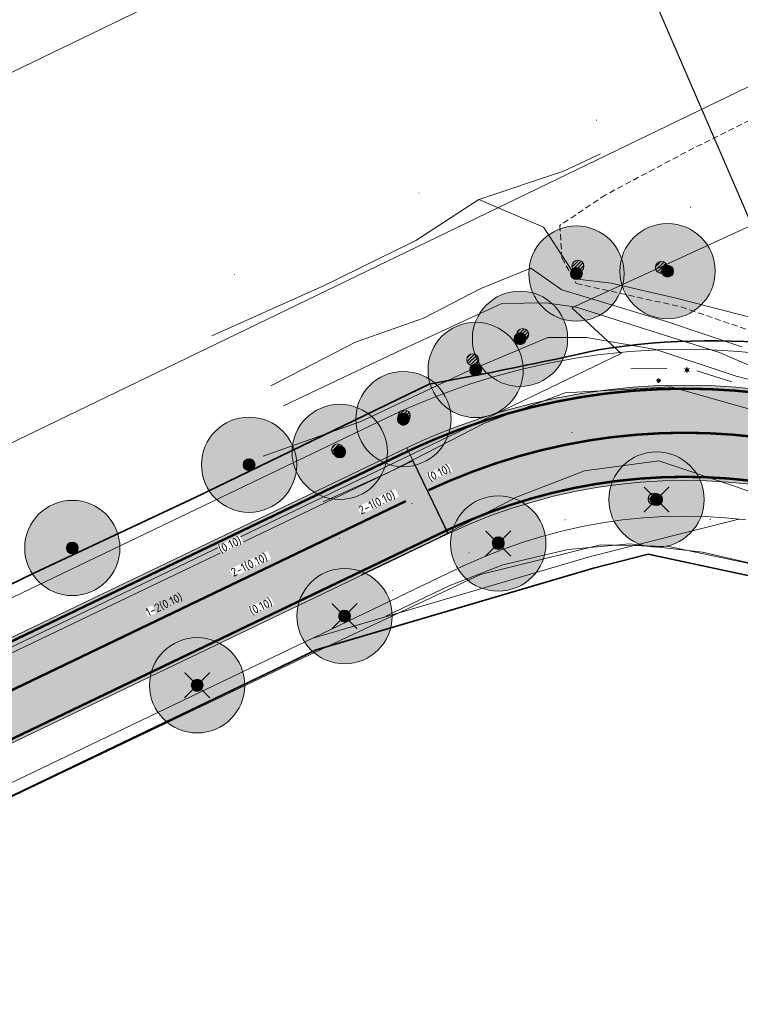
# Model space of a CAD drawing. Header units: metres. Extents: x 163628 to 168255, y 402691 to 405367.
# Tile 44 of 256: x 164747 to 164777, y 403526 to 403568. Entities that reach past the tile are written whole.
import ezdxf
from ezdxf.enums import TextEntityAlignment as Align

# ---------------------------------------------------------------- set-up
doc = ezdxf.new("R2010")
doc.units = ezdxf.units.M
for name, pattern in [('X-CA190022.004-UO-DTM inmeting_v0.1$0$DASHED2', [0.375, 0.25, -0.125]), ('X-CA190022.004-UO-DWM_Snelfietsroute$0$1-2', [3, 0, -2, 1]), ('X-CA190022.004-UO-DWM_Snelfietsroute$0$2-1', [6, 2, -1, 2, -1]), ('X-CA190022.004-UO-TXT_Tekst 1op200_v0.1$0$AL-TEKENBLADGRENS', [11.5, 2.5, -1.5, 1, -1.5, 1, -1.5, 2.5])]:
    doc.linetypes.add(name, pattern=pattern)
doc.layers.add('X-CA190022.004-UO-ARC_Arcering$0$N-WE-VH-VERHARDING_ASFALT_ROOD-A', color=14, linetype='Continuous', lineweight=0, transparency=0.5)
for name, color, linetype, lineweight in [('X-CA190022.004-UO-BBM_bebording bebakening markering_v0.1$0$N-WE-VH-MARKERINGSTEKST-T18', 7, 'Continuous', 18), ('X-CA190022.004-UO-DTM inmeting_v0.1$0$B-ME-IE-MEUBILAIR_WEGMEUBILAIR_SCHRIKHEK-G', 4, 'Continuous', 18), ('X-CA190022.004-UO-DTM inmeting_v0.1$0$B-WE-AL-TOPOGRAFIE_CULTUURGRENS-G', 246, 'X-CA190022.004-UO-DTM inmeting_v0.1$0$DASHED2', 0), ('X-CA190022.004-UO-DTM inmeting_v0.1$0$B-WE-GR-BOOM-S', 246, 'Continuous', 0), ('X-CA190022.004-UO-DTM inmeting_v0.1$0$B-WE-GW-TALUD_KRUIN-G', 246, 'Continuous', 0), ('X-CA190022.004-UO-DTM inmeting_v0.1$0$B-WE-GW-TALUD_TEEN-G', 246, 'Continuous', 0), ('X-CA190022.004-UO-DTM inmeting_v0.1$0$B-WE-IE-MEUBILAIR_WEGMEUBILAIR-S', 246, 'Continuous', 0), ('X-CA190022.004-UO-DTM inmeting_v0.1$0$B-WE-IE-TERREINAFSCHEIDING_KUNSTMATIG_RASTERHEKWERK-G', 246, 'X-CA190022.004-UO-DTM inmeting_v0.1$0$IE-TERREINAFSCHEIDING-KUNSTMATIG-OPEN', 0), ('X-CA190022.004-UO-DTM inmeting_v0.1$0$B-WE-OG-HOOGTEPUNT-S', 246, 'Continuous', 0), ('X-CA190022.004-UO-DTM inmeting_v0.1$0$B-WE-VH-VERHARDING_ASFALT-G', 246, 'Continuous', 0), ('X-CA190022.004-UO-DWM_Beplanting$0$B-WE-GR-BOOM-S AFKOMSTIG UIT BGT', 252, 'Continuous', 0), ('X-CA190022.004-UO-DWM_Snelfietsroute$0$B-WE-VH-KANTVERHARDING-G', 7, 'Continuous', 20), ('X-CA190022.004-UO-DWM_Snelfietsroute$0$N-WE-GW-BERM-G', 7, 'Continuous', 20), ('X-CA190022.004-UO-DWM_Snelfietsroute$0$N-WE-VH-KANTVERHARDING-G', 7, 'Continuous', 20), ('X-CA190022.004-UO-DWM_Snelfietsroute$0$N-WE-VH-VERHARDINGS_DEKLAAGVERVANGING-A', 7, 'Continuous', 20), ('X-CA190022.004-UO-DWM_Snelfietsroute$0$N-WE-VW-MARKERING_LANGS_STREEP_12-G', 7, 'X-CA190022.004-UO-DWM_Snelfietsroute$0$1-2', 35), ('X-CA190022.004-UO-DWM_Snelfietsroute$0$N-WE-VW-MARKERING_LANGS_STREEP_21-G', 7, 'X-CA190022.004-UO-DWM_Snelfietsroute$0$2-1', 35), ('X-CA190022.004-UO-DWM_Snelfietsroute$0$N-WE-VW-MARKERING_LANGS_STREEP_DOORGETROKKEN_010-G', 7, 'Continuous', 20), ('X-CA190022.004-UO-DWM_Snelfietsroute$0$V-WE-VH-VERHARDING_ASFALT_ZAAGSNEDE-G', 1, 'X-CA190022.004-UO-DWM_Snelfietsroute$0$VH-ZAAGSNEDE', 25), ('X-CA190022.004-UO-GZM_Werkgrens_v0.1$0$N-WE-KG-GRENS_SYSTEEMGRENS-G', 7, 'X-CA190022.004-UO-GZM_Werkgrens_v0.1$0$KG-OG', 35), ('X-CA190022.004-UO-KAD_Percelen$0$B-WE-KG-GRENS_PERCEEL-GV', 150, 'Continuous', 9), ('X-CA190022.004-UO-TXT_Tekst 1op200_v0.1$0$X-XX-AL-TEKENBLADGRENS-G', 7, 'X-CA190022.004-UO-TXT_Tekst 1op200_v0.1$0$AL-TEKENBLADGRENS', 35)]:
    doc.layers.add(name, color=color, linetype=linetype, lineweight=lineweight)
doc.layers.add('X-CA190022.004-UO-DTM inmeting_v0.1$0$X-XX-AL-MEETPUNT-S', color=246, linetype='Continuous', lineweight=0, plot=False)
for name, color, linetype in [('X-CA190022.004-UO-DWM_Beplanting$0$B-WE-GR-BOOM-S AFKOMSTIG UIT BOMENBESTAND GEMEENTE', 252, 'Continuous'), ('X-CA190022.004-UO-DWM_Beplanting$0$N-GV-GR-GRAS-A-200', 7, 'Continuous'), ('X-CA190022.004-UO-DWM_Beplanting$0$V-WE-GR-BOOM-S', 1, 'Continuous')]:
    doc.layers.add(name, color=color, linetype=linetype)
doc.styles.add('X-CA190022.004-UO-BBM_bebording bebakening markering_v0.1$0$NLCS-ISO-M500-T18', font='NLCS-ISO.ttf', dxfattribs={"height": 0.9})
doc.styles.add('X-CA190022.004-UO-DTM inmeting_v0.1$0$NLCS-ISO', font='isocpeur.ttf', dxfattribs={"height": 2.5})
doc.linetypes.add('X-CA190022.004-UO-DTM inmeting_v0.1$0$IE-TERREINAFSCHEIDING-KUNSTMATIG-OPEN', pattern='A,7,-1.5,[67,NLCS.SHX,S=0.75,R=0,X=0,Y=0],-1.5', length=10)
doc.linetypes.add('X-CA190022.004-UO-DWM_Snelfietsroute$0$VH-ZAAGSNEDE', pattern='A,1e-05,-2.54,[181,NLCS.SHX,S=2.54,R=0,X=-2.54,Y=0],-5.08,[181,NLCS.SHX,S=2.54,R=180,X=2.54,Y=0],-2.54', length=10.16001)
doc.linetypes.add('X-CA190022.004-UO-GZM_Werkgrens_v0.1$0$KG-OG', pattern='A,5.5,-1.5,[2,NLCS.SHX,S=0.5,R=0,X=0,Y=0],-1.5', length=8.5)

# ---------------------------------------------------------------- blocks, each defined once
blk = doc.blocks.new('X-CA190022.004-UO-DTM inmeting_v0.1$0$punt')
at = {"color": 0, "lineweight": -2}
blk.add_line((0, 0), (0, 0), dxfattribs=at)
blk = doc.blocks.new('X-CA190022.004-UO-DTM inmeting_v0.1$0$SOG-HOOGTEPUNT-SO')
for p, q in [((-0.5, 0), (0.5, 0)), ((0, 0.5), (0, -0.5))]:
    blk.add_line(p, q)
blk = doc.blocks.new('X-CA190022.004-UO-DTM inmeting_v0.1$0$boom')
h = blk.add_hatch()
h.set_pattern_fill('ANSI31', color=256, scale=0.13)
h.paths.add_polyline_path([(-1, 0, 1), (1, 0, 1)])
blk.add_circle((0, 0), 1)
blk = doc.blocks.new('X-CA190022.004-UO-DTM inmeting_v0.1$0$SIE-WEG_PAAL_ALGEMEEN_TYPE_01')
h = blk.add_hatch(color=256)
edge = h.paths.add_edge_path()
edge.add_arc((0, 0), 0.188, 0, 360)
at = {"ltscale": 0.5}
blk.add_circle((0, 0), 0.188, dxfattribs=at)
blk = doc.blocks.new('X-CA190022.004-UO-DTM inmeting_v0.1$0$B-SIE-WEG_LICHTMAST-SO')
at = {"ltscale": 0.1}
for p, q in [((-0.33, 0.19), (-0.67, 0.39)), ((0, 0.39), (0, 0.77)), ((0.33, 0.19), (0.67, 0.39)), ((-0.33, -0.19), (-0.67, -0.39)), ((0, -0.39), (0, -0.77)), ((0.33, -0.19), (0.67, -0.39))]:
    blk.add_line(p, q, dxfattribs=at)
at = {"flags": 128}
for points in [[(-0.35, 0.15), (0.35, 0.15)], [(-0.35, -0.15), (0.35, -0.15)]]:
    blk.add_lwpolyline(points, dxfattribs=at)
at = {"ltscale": 0.1}
blk.add_circle((0, 0), 0.386, dxfattribs=at)
at = {"style": 'X-CA190022.004-UO-DTM inmeting_v0.1$0$NLCS-ISO'}
blk.add_attdef('TYPE', text='', height=0.549, dxfattribs=at).set_placement((0, 0.77), align=Align.BOTTOM_CENTER)
blk = doc.blocks.new('X-CA190022.004-UO-DWM_Beplanting$0$SGR-BOOM_01-SO')
at = {"linetype": 'ByBlock', "lineweight": 18}
h = blk.add_hatch(color=0, dxfattribs=at)
h.dxf.hatch_style = 1
edge = h.paths.add_edge_path()
edge.add_arc((0, 0), 0.25, 0, 360)
at = {"color": 0, "linetype": 'ByBlock', "lineweight": 18}
for radius in [2, 0.25]:
    blk.add_circle((0, 0), radius, dxfattribs=at)
blk = doc.blocks.new('X-CA190022.004-UO-DWM_Beplanting$0$IMGEOBoom')
at = {"transparency": 33554457}
h = blk.add_hatch(color=256, dxfattribs=at)
h.dxf.hatch_style = 1
edge = h.paths.add_edge_path()
edge.add_arc((0, 0), 100, 0, 360)
edge = h.paths.add_edge_path(flags=17)
edge.add_arc((0, 0), 12.5, 0, 360)
h = blk.add_hatch()
h.set_pattern_fill('ANGLE', color=256)
h.set_pattern_definition([(0, (0, 0), (0, 6.985), [5.08, -1.905]), (90, (0, 0), (-6.985, 4e-16), [5.08, -1.905])])
edge = h.paths.add_edge_path(flags=17)
edge.add_arc((0, 0), 12.5, 0, 360)
at = {"layer": 'X-CA190022.004-UO-DWM_Beplanting$0$N-GV-GR-GRAS-A-200'}
h = blk.add_hatch(color=256, dxfattribs=at)
h.dxf.hatch_style = 1
edge = h.paths.add_edge_path(flags=17)
edge.add_arc((0, 0), 12.5, 0, 360)
at = {"xscale": 50, "yscale": 50, "zscale": 50}
blk.add_blockref('X-CA190022.004-UO-DWM_Beplanting$0$SGR-BOOM_01-SO', (0, 0), dxfattribs=at)
blk = doc.blocks.new('X-CA190022.004-UO-DWM_Beplanting$0$Te verwijderen boom')
at = {"ltscale": 0.1, "const_width": 0.05, "flags": 128}
for points in [[(-0.53, 0.53), (0.53, -0.53)], [(0.53, 0.53), (-0.53, -0.53)]]:
    blk.add_lwpolyline(points, dxfattribs=at)

msp = doc.modelspace()

# ---------------------------------------------------------------- hatches: boundary and pattern name
at = {"layer": 'X-CA190022.004-UO-ARC_Arcering$0$N-WE-VH-VERHARDING_ASFALT_ROOD-A'}
h = msp.add_hatch(color=256, dxfattribs=at)
h.dxf.hatch_style = 1
h.paths.add_polyline_path([(164799.408, 403554.206), (164797.091, 403557.468), (164795.868, 403556.553), (164795.546, 403556.316), (164794.789, 403555.792), (164794.013, 403555.299), (164793.217, 403554.838), (164792.403, 403554.409), (164791.573, 403554.012), (164790.727, 403553.65), (164789.868, 403553.321), (164788.997, 403553.027), (164788.114, 403552.768), (164787.869, 403552.703), (164787.221, 403552.544), (164786.321, 403552.357), (164785.413, 403552.205), (164784.501, 403552.09), (164783.584, 403552.012), (164782.665, 403551.97), (164781.745, 403551.965), (164780.826, 403551.997), (164779.908, 403552.066), (164778.975, 403552.173), (164777.918, 403552.276), (164776.842, 403552.338), (164775.764, 403552.358), (164774.687, 403552.334), (164773.613, 403552.268), (164772.543, 403552.158), (164771.477, 403552.006), (164771.219, 403551.963), (164770.422, 403551.812), (164769.371, 403551.575), (164768.334, 403551.297), (164767.31, 403550.978), (164766.3, 403550.618), (164765.306, 403550.219), (164764.328, 403549.78), (164763.845, 403549.545), (164763.396, 403549.322), (164764.863, 403546.26), (164765.328, 403546.468), (164765.761, 403546.657), (164766.626, 403547.003), (164767.504, 403547.314), (164768.392, 403547.59), (164769.29, 403547.83), (164770.195, 403548.033), (164771.106, 403548.199), (164771.797, 403548.301), (164772.024, 403548.329), (164772.945, 403548.423), (164773.868, 403548.479), (164774.791, 403548.498), (164775.713, 403548.481), (164776.633, 403548.426), (164777.549, 403548.335), (164778.46, 403548.207), (164778.473, 403548.205), (164779.531, 403548.083), (164780.608, 403548.003), (164781.687, 403547.966), (164782.767, 403547.971), (164783.846, 403548.02), (164784.922, 403548.112), (164785.993, 403548.248), (164787.058, 403548.425), (164788.115, 403548.646), (164788.876, 403548.831), (164789.163, 403548.908), (164790.199, 403549.212), (164791.222, 403549.557), (164792.231, 403549.943), (164793.224, 403550.369), (164794.198, 403550.834), (164795.153, 403551.338), (164796.088, 403551.88), (164796.999, 403552.458), (164797.887, 403553.073), (164798.266, 403553.351)])
edge = h.paths.add_edge_path()
edge.add_line((164812.132, 403564.244), (164809.216, 403566.982))
edge.add_arc((164792.451, 403582.728), 23, 306.855, 316.7958, ccw=False)
edge.add_line((164806.246, 403564.325), (164804.325, 403562.886))
edge.add_line((164804.325, 403562.886), (164804.219, 403562.806))
edge.add_line((164804.219, 403562.806), (164806.621, 403559.608))
edge.add_line((164806.621, 403559.608), (164808.647, 403561.125))
edge.add_arc((164792.454, 403582.726), 26.996, 306.8565, 316.7958)
h = msp.add_hatch(color=256, dxfattribs=at)
h.dxf.hatch_style = 1
h.paths.add_polyline_path([(164778.975, 403552.173), (164779.908, 403552.066), (164778.977, 403552.173), (164778.027, 403552.307), (164776.949, 403552.414), (164775.87, 403552.478), (164774.787, 403552.499), (164773.704, 403552.476), (164772.622, 403552.41), (164771.572, 403552.304), (164771.256, 403552.264), (164770.456, 403552.147), (164769.397, 403551.953), (164768.336, 403551.715), (164767.283, 403551.434), (164766.242, 403551.111), (164765.214, 403550.747), (164764.219, 403550.348), (164763.712, 403550.128), (164763.136, 403549.867), (164763.396, 403549.322), (164763.845, 403549.545), (164764.328, 403549.78), (164765.306, 403550.219), (164766.3, 403550.618), (164767.31, 403550.978), (164768.334, 403551.297), (164769.371, 403551.575), (164770.422, 403551.812), (164771.219, 403551.963), (164771.477, 403552.006), (164772.543, 403552.158), (164773.613, 403552.268), (164774.687, 403552.334), (164775.764, 403552.358), (164776.842, 403552.338), (164777.918, 403552.276)])
h = msp.add_hatch(color=256, dxfattribs=at)
h.dxf.hatch_style = 1
h.paths.add_polyline_path([(164639.572, 403490.556), (164639.782, 403490.119), (164763.396, 403549.322), (164763.136, 403549.867)])
h = msp.add_hatch(color=256, dxfattribs=at)
h.dxf.hatch_style = 1
h.paths.add_polyline_path([(164639.782, 403490.119), (164641.302, 403486.95), (164764.863, 403546.26), (164763.396, 403549.322)])

# ---------------------------------------------------------------- linework, layer by layer
at = {"layer": 'X-CA190022.004-UO-DTM inmeting_v0.1$0$B-ME-IE-MEUBILAIR_WEGMEUBILAIR_SCHRIKHEK-G'}
for p, q in [((164772.535, 403553.209, 9.303), (164774.05, 403553.202, 9.294)), ((164775.312, 403553.099, 9.249), (164776.775, 403552.633, 9.3))]:
    msp.add_line(p, q, dxfattribs=at)
at = {"layer": 'X-CA190022.004-UO-DTM inmeting_v0.1$0$B-WE-AL-TOPOGRAFIE_CULTUURGRENS-G'}
for p, q in [((164779.549, 403564.621, 9.864), (164775.184, 403562.457, 9.675)), ((164775.184, 403562.457, 9.675), (164771.475, 403560.482, 9.533)), ((164771.475, 403560.482, 9.533), (164769.557, 403559.206, 9.318)), ((164769.557, 403559.206, 9.318), (164769.648, 403557.837, 8.782)), ((164769.648, 403557.837, 8.782), (164770.249, 403556.763, 8.978)), ((164770.249, 403556.763, 8.978), (164774.653, 403555.783, 9.212)), ((164774.653, 403555.783, 9.212), (164777.622, 403554.763, 9.228))]:
    msp.add_line(p, q, dxfattribs=at)
at = {"layer": 'X-CA190022.004-UO-DTM inmeting_v0.1$0$B-WE-GW-TALUD_KRUIN-G'}
for points in [[(164769.709, 403561.481, 9.737), (164771.273, 403562.212, 9.738)], [(164769.709, 403561.481, 9.737), (164766.155, 403560.286, 9.812)], [(164781.277, 403553.616, 9.375), (164778.24, 403555.168, 9.354), (164774.504, 403556.134, 9.291), (164771.713, 403556.785, 9.202), (164770.3, 403556.947, 9.004), (164768.871, 403559.127, 9.023), (164766.155, 403560.286, 9.812), (164763.518, 403558.572, 9.781), (164759.643, 403556.665, 9.754), (164754.952, 403554.568, 9.728)], [(164778.93, 403552.377, 9.2), (164776.966, 403552.868, 9.263), (164773.593, 403553.995, 9.178), (164770.684, 403554.5, 9.15), (164769.054, 403554.492, 9.127), (164765.573, 403553.028, 9.12), (164761.207, 403550.973, 9.173), (164757.109, 403549.519, 9.198)]]:
    msp.add_polyline3d(points, dxfattribs=at)
at = {"layer": 'X-CA190022.004-UO-DTM inmeting_v0.1$0$B-WE-GW-TALUD_TEEN-G'}
for points in [[(164774.042, 403555.168, 8.945), (164770.667, 403556.197, 8.83), (164769.642, 403556.506, 8.579), (164768.337, 403557.403, 8.463), (164766.25, 403556.553, 8.456), (164763.835, 403555.312, 8.443), (164760.977, 403554.303, 8.393), (164757.434, 403552.475, 8.381)], [(164757.96, 403551.635, 8.411), (164762.947, 403553.994, 8.402), (164767.125, 403555.919, 8.405), (164768.973, 403555.948, 8.565), (164770.257, 403555.765, 8.79), (164772.892, 403554.93, 8.916), (164776.269, 403553.865, 9.05), (164781.188, 403551.734, 9.096)], [(164774.042, 403555.168, 8.945), (164777.199, 403554.104, 9.024)]]:
    msp.add_polyline3d(points, dxfattribs=at)
at = {"layer": 'X-CA190022.004-UO-DTM inmeting_v0.1$0$B-WE-IE-TERREINAFSCHEIDING_KUNSTMATIG_RASTERHEKWERK-G'}
for p, q in [((164769.915, 403545.603, 9.336), (164767.167, 403544.951, 9.374)), ((164772.48, 403545.828, 9.304), (164769.915, 403545.603, 9.336)), ((164775.545, 403545.478, 9.289), (164772.48, 403545.828, 9.304)), ((164775.545, 403545.478, 9.289), (164780.697, 403544.296, 9.327)), ((164767.167, 403544.951, 9.374), (164764.919, 403544.074, 9.378)), ((164764.919, 403544.074, 9.378), (164762.262, 403542.794, 9.369))]:
    msp.add_line(p, q, dxfattribs=at)
at = {"layer": 'X-CA190022.004-UO-DTM inmeting_v0.1$0$B-WE-VH-VERHARDING_ASFALT-G'}
for points in [[(164791.233, 403549.184, 9.13), (164788.091, 403548.33, 9.14), (164785.713, 403548.707, 9.127), (164782.014, 403549.947, 9.173), (164777.735, 403551.436, 9.227), (164774.216, 403552.431, 9.252), (164769.779, 403552.173, 9.251), (164766.399, 403550.899, 9.262), (164762.452, 403548.877, 9.26), (164759.622, 403547.593, 9.249)], [(164792.679, 403546.113, 9.21), (164788.438, 403545.043, 9.199), (164784.894, 403545.414, 9.195), (164780.91, 403546.785, 9.204), (164776.97, 403548.223, 9.236), (164773.723, 403549.326, 9.279), (164770.602, 403548.893, 9.298), (164767.735, 403547.795, 9.307), (164764.358, 403546.024, 9.306), (164761.239, 403544.545, 9.311)]]:
    msp.add_polyline3d(points, dxfattribs=at)
at = {"layer": 'X-CA190022.004-UO-DWM_Snelfietsroute$0$B-WE-VH-KANTVERHARDING-G', "flags": 128}
for points in [[(164639.783, 403490.119), (164763.396, 403549.322)], [(164764.863, 403546.26), (164641.302, 403486.95)]]:
    msp.add_lwpolyline(points, dxfattribs=at)
at = {"layer": 'X-CA190022.004-UO-DWM_Snelfietsroute$0$N-WE-GW-BERM-G', "flags": 128}
for points in [[(164778.206, 403553.797), (164777.068, 403553.91), (164775.928, 403553.977), (164774.786, 403553.999), (164773.643, 403553.975), (164772.501, 403553.906), (164771.403, 403553.795), (164771.053, 403553.751), (164770.212, 403553.627), (164769.098, 403553.423), (164767.978, 403553.172), (164766.868, 403552.876), (164765.769, 403552.535), (164764.685, 403552.15), (164763.641, 403551.733), (164763.106, 403551.5), (164762.615, 403551.28)], [(164762.615, 403551.28), (164638.923, 403491.909)], [(164759.152, 403541.855), (164770.842, 403545.297), (164777.074, 403546.875)], [(164765.476, 403544.891), (164765.934, 403545.096), (164766.339, 403545.273), (164767.156, 403545.6), (164767.977, 403545.891), (164768.808, 403546.148), (164769.647, 403546.372), (164770.495, 403546.563), (164771.35, 403546.719), (164772, 403546.815), (164772.194, 403546.839), (164773.066, 403546.927), (164773.929, 403546.98), (164774.792, 403546.998), (164775.655, 403546.981), (164776.515, 403546.931), (164777.37, 403546.845)], [(164765.512, 403544.908), (164641.944, 403485.611)]]:
    msp.add_lwpolyline(points, dxfattribs=at)
at = {"layer": 'X-CA190022.004-UO-DWM_Snelfietsroute$0$N-WE-VH-KANTVERHARDING-G', "flags": 128}
for points in [[(164778.027, 403552.307), (164776.949, 403552.414), (164775.87, 403552.478), (164774.787, 403552.499), (164773.704, 403552.476), (164772.622, 403552.41), (164771.572, 403552.304), (164771.256, 403552.264), (164770.456, 403552.147), (164769.397, 403551.953), (164768.336, 403551.715), (164767.283, 403551.434), (164766.242, 403551.111), (164765.214, 403550.747), (164764.219, 403550.348), (164763.712, 403550.128), (164763.136, 403549.867)], [(164763.228, 403549.911), (164639.573, 403490.557)], [(164777.549, 403548.335), (164776.633, 403548.426), (164775.713, 403548.481), (164774.791, 403548.498), (164773.868, 403548.479), (164772.945, 403548.423), (164772.024, 403548.329), (164771.797, 403548.301), (164771.106, 403548.199), (164770.195, 403548.033), (164769.29, 403547.83), (164768.392, 403547.59), (164767.504, 403547.314), (164766.626, 403547.003), (164765.761, 403546.657), (164765.328, 403546.468), (164764.863, 403546.26)]]:
    msp.add_lwpolyline(points, dxfattribs=at)
at = {"layer": 'X-CA190022.004-UO-DWM_Snelfietsroute$0$N-WE-VH-VERHARDINGS_DEKLAAGVERVANGING-A', "flags": 128}
msp.add_lwpolyline([(164763.136, 403549.867), (164764.863, 403546.26)], dxfattribs=at)
at = {"layer": 'X-CA190022.004-UO-DWM_Snelfietsroute$0$N-WE-VW-MARKERING_LANGS_STREEP_12-G', "linetype": 'X-CA190022.004-UO-DWM_Snelfietsroute$0$1-2', "const_width": 0.1, "flags": 128}
msp.add_lwpolyline([(164757.037, 403544.721), (164648.905, 403492.817)], dxfattribs=at)
at = {"layer": 'X-CA190022.004-UO-DWM_Snelfietsroute$0$N-WE-VW-MARKERING_LANGS_STREEP_21-G', "const_width": 0.1, "flags": 128}
msp.add_lwpolyline([(164763.098, 403547.63), (164755.886, 403544.168)], dxfattribs=at)
at = {"layer": 'X-CA190022.004-UO-DWM_Snelfietsroute$0$N-WE-VW-MARKERING_LANGS_STREEP_DOORGETROKKEN_010-G', "const_width": 0.1, "flags": 128}
for points in [[(164778.009, 403552.158), (164776.937, 403552.265), (164775.864, 403552.328), (164774.788, 403552.349), (164773.71, 403552.326), (164772.634, 403552.261), (164771.589, 403552.155), (164771.277, 403552.116), (164770.48, 403551.999), (164769.427, 403551.806), (164768.371, 403551.569), (164767.325, 403551.29), (164766.29, 403550.969), (164765.267, 403550.606), (164764.277, 403550.21), (164763.772, 403549.99), (164763.289, 403549.774)], [(164764.046, 403548.086), (164764.52, 403548.298), (164764.99, 403548.503), (164765.92, 403548.875), (164766.873, 403549.213), (164767.838, 403549.512), (164768.813, 403549.772), (164769.796, 403549.993), (164770.781, 403550.173), (164771.527, 403550.283), (164771.798, 403550.317), (164772.784, 403550.417), (164773.786, 403550.478), (164774.789, 403550.499), (164775.792, 403550.479), (164776.791, 403550.42), (164777.788, 403550.321)], [(164763.293, 403549.776), (164639.637, 403490.421)], [(164777.567, 403548.484), (164776.645, 403548.576), (164775.719, 403548.63), (164774.791, 403548.648), (164773.862, 403548.629), (164772.933, 403548.572), (164772.008, 403548.479), (164771.777, 403548.449), (164771.082, 403548.347), (164770.165, 403548.18), (164769.254, 403547.975), (164768.35, 403547.734), (164767.456, 403547.457), (164766.573, 403547.144), (164765.703, 403546.796), (164765.267, 403546.606), (164764.802, 403546.397)], [(164764.798, 403546.395), (164641.239, 403487.086)]]:
    msp.add_lwpolyline(points, dxfattribs=at)
at = {"layer": 'X-CA190022.004-UO-DWM_Snelfietsroute$0$V-WE-VH-VERHARDING_ASFALT_ZAAGSNEDE-G', "ltscale": 0.02, "flags": 128}
msp.add_lwpolyline([(164763.396, 403549.322), (164764.866, 403546.261)], dxfattribs=at)
at = {"layer": 'X-CA190022.004-UO-GZM_Werkgrens_v0.1$0$N-WE-KG-GRENS_SYSTEEMGRENS-G', "ltscale": 0.2, "flags": 128}
msp.add_lwpolyline([(164202.447, 403276.261, -0.007014), (164204.684, 403278.194), (164207.732, 403280.631), (164216.351, 403287.471), (164219.004, 403289.434), (164219.375, 403289.729), (164237.184, 403303.185), (164244.587, 403308.605), (164248.73, 403311.638), (164253.977, 403315.367), (164261.175, 403320.48), (164269.682, 403326.324), (164277.478, 403331.538), (164300.139, 403346.153), (164322.964, 403359.926), (164334.073, 403366.292), (164351.665, 403375.797), (164373.742, 403387.55), (164399.95, 403400.464), (164429.28, 403414.743), (164430.124, 403415.141), (164430.948, 403415.506), (164431.777, 403415.846), (164432.615, 403416.161), (164433.462, 403416.453), (164434.316, 403416.72), (164435.176, 403416.962), (164436.043, 403417.179), (164436.306, 403417.259, -0.099821), (164451.982, 403417.179, 0.131087), (164471.53, 403420.948), (164482.533, 403426.243), (164490.693, 403418.8), (164492.586, 403419.707), (164495.404, 403416.53, -0.0101), (164498.074, 403413.536), (164499.385, 403412.005), (164502.276, 403408.653), (164509.274, 403412.948), (164511.768, 403416.461), (164509.186, 403420.201, -0.175036), (164509.321, 403422.135, -0.180129), (164510.517, 403423.431), (164518.825, 403427.315), (164545.03, 403439.927), (164571.695, 403452.754), (164577.955, 403456.064), (164591.472, 403464.142), (164595.446, 403466.159), (164599.431, 403468.182), (164600.854, 403468.863), (164605.94, 403471.242), (164622.016, 403477.758), (164627.273, 403479.889), (164631.947, 403481.905), (164633.267, 403482.539, 0.084778), (164642.609, 403485.38), (164759.332, 403541.386), (164770.974, 403544.815), (164773.272, 403545.397), (164787.887, 403542.29), (164789.899, 403542.38), (164793.252, 403543.048), (164800.24, 403546.814), (164803.671, 403549.366), (164804.774, 403550.36), (164806.983, 403547.387), (164807.907, 403546.199), (164811.87, 403549.281), (164810.953, 403550.46), (164809.512, 403552.406), (164808.343, 403553.575), (164810.024, 403555.089), (164807.827, 403558.012), (164809.834, 403559.516, 0.087199), (164816.707, 403566.833, -0.136189), (164825.151, 403574.239), (164897.952, 403609.34), (164931.093, 403625.32), (165054.784, 403684.96), (165123.155, 403717.926), (165148.566, 403730.033), (165175.654, 403740.478), (165188.146, 403744.824), (165187.632, 403748.092), (165185.258, 403754.932), (165180.038, 403753.689, 0.027846), (165177.051, 403752.466), (165119.698, 403725.141), (165051.309, 403692.167), (164927.618, 403632.527), (164894.477, 403616.547), (164821.676, 403581.445, 0.136189), (164810.016, 403571.218, -0.087199), (164805.039, 403565.919), (164803.02, 403564.408), (164799.415, 403569.204), (164798.615, 403568.604), (164797.815, 403568.006), (164797.216, 403568.806), (164793.371, 403565.926), (164793.97, 403565.126), (164792.376, 403563.932), (164795.885, 403559.064, -0.201548), (164780.097, 403554.057, 0.075656), (164771.169, 403553.982, -0.009755), (164764.075, 403552.536), (164754.286, 403547.799), (164747.474, 403544.606), (164708.34, 403525.583), (164686.218, 403515.365), (164675.148, 403509.865), (164663.524, 403504.258), (164644.327, 403495.071), (164639.493, 403492.723), (164638.201, 403492.127, -0.201818), (164621.846, 403491.8, 0.209498), (164598.58, 403490.973), (164556.157, 403470.566), (164536.299, 403461.008), (164516.318, 403451.408), (164508.232, 403447.512), (164500.187, 403443.642), (164497.203, 403443.008), (164495.09, 403442.274, 0.130794), (164492.913, 403444.811), (164488.435, 403447.885), (164494.899, 403449.835), (164490.315, 403452.233), (164484.484, 403450.597, -0.076427), (164479.748, 403454.723), (164478.799, 403455.857), (164474.918, 403452.962), (164457.343, 403473.566), (164451.257, 403468.374), (164465.519, 403451.653, -0.484297), (164464.817, 403448.113), (164461.416, 403446.394), (164463.893, 403441.77), (164464.916, 403439.614), (164433.017, 403424.683, 0.05166), (164425.3, 403421.703), (164396.431, 403407.648), (164370.094, 403394.67), (164347.884, 403382.848), (164330.182, 403373.283), (164318.908, 403366.822), (164295.903, 403352.941), (164273.086, 403338.225), (164265.193, 403332.947), (164256.594, 403327.039), (164249.344, 403321.888), (164244.05, 403318.127), (164239.86, 403315.06), (164232.409, 403309.604), (164214.476, 403296.054), (164201.289, 403285.589, 0.012131), (164197.414, 403282.357)], format="xyb", close=True, dxfattribs=at)
at = {"layer": 'X-CA190022.004-UO-KAD_Percelen$0$B-WE-KG-GRENS_PERCEEL-GV', "flags": 128}
for points in [[(164595.838, 403501.354), (164555.326, 403482.367), (164489.137, 403451.001), (164492.811, 403446.689), (164487.569, 403444.164), (164476.902, 403439.143), (164474.656, 403438.052), (164469.708, 403435.65), (164459.04, 403430.474), (164460.276, 403427.915), (164478.654, 403436.809), (164549.795, 403471.239), (164610.094, 403500.047), (164740.684, 403562.794), (164887.38, 403633.726), (164885.502, 403637.729), (164830.972, 403611.838), (164787.129, 403591.173), (164774.865, 403585.072), (164771.579, 403589.482), (164763.848, 403582.954), (164722.665, 403561.134), (164654.869, 403529.019)], [(164460.276, 403427.915), (164466.349, 403415.367), (164487.883, 403425.722), (164496.111, 403429.679), (164555.855, 403458.619), (164593.206, 403476.41), (164588.97, 403485.217), (164612.074, 403496.328), (164616.314, 403487.512), (164746.772, 403550.188), (164893.326, 403621.049), (164887.38, 403633.726), (164740.684, 403562.794), (164610.094, 403500.047), (164549.795, 403471.239), (164478.654, 403436.809)], [(164468.748, 403410.406), (164486.08, 403417.995), (164492.111, 403420.636), (164493.855, 403418.592), (164495.298, 403416.903), (164503.089, 403421.185), (164615.905, 403478.304), (164662.782, 403501.158), (164772.136, 403553.829), (164770.057, 403555.749), (164790.783, 403565.26), (164789.551, 403566.923), (164799.538, 403571.715), (164894.973, 403617.537), (164893.326, 403621.049), (164746.772, 403550.188), (164616.314, 403487.512), (164616.456, 403487.216), (164593.352, 403476.106), (164593.206, 403476.41), (164555.855, 403458.619), (164496.111, 403429.679), (164487.883, 403425.722), (164466.349, 403415.367)], [(164615.905, 403478.304), (164503.089, 403421.185), (164504.937, 403419.149), (164510.499, 403421.842), (164619.909, 403474.821), (164758.78, 403541.048), (164766.236, 403544.544), (164771.263, 403545.786), (164774.138, 403545.724), (164787.928, 403542.792), (164789.839, 403542.878), (164793.081, 403543.524), (164802.649, 403548.73), (164790.783, 403565.26), (164770.057, 403555.749), (164772.136, 403553.829), (164662.782, 403501.158)]]:
    msp.add_lwpolyline(points, close=True, dxfattribs=at)
msp.add_lwpolyline([(164727.601, 403381.15), (164764.167, 403349.345), (164767.456, 403347.051), (164771.922, 403352.119), (164827.955, 403404.53), (164832.567, 403408.529), (164836.9, 403411.527), (164856.673, 403423.489), (164864.996, 403430.304), (164860.969, 403463.589), (164858.048, 403489.835), (164848.867, 403493.07), (164833.316, 403507.004), (164808.436, 403540.853), (164802.649, 403548.73), (164793.081, 403543.524), (164789.839, 403542.878), (164787.928, 403542.792), (164774.138, 403545.724), (164771.263, 403545.786), (164766.236, 403544.544), (164758.78, 403541.048), (164619.909, 403474.821)], dxfattribs=at)
at = {"layer": 'X-CA190022.004-UO-TXT_Tekst 1op200_v0.1$0$X-XX-AL-TEKENBLADGRENS-G', "const_width": 0.05, "flags": 128}
msp.add_lwpolyline([(164790.767, 403528.837), (164770.285, 403576.174)], dxfattribs=at)

# ---------------------------------------------------------------- block references
at = {"layer": 'X-CA190022.004-UO-DTM inmeting_v0.1$0$B-WE-GR-BOOM-S', "linetype": 'ByBlock', "lineweight": -2, "xscale": 0.25, "yscale": 0.25, "zscale": 0.25}
for p in [(164770.319, 403557.493, 9.023), (164773.822, 403557.438, 9.381), (164768.002, 403554.624, 9.07), (164765.905, 403553.565, 9.155), (164763.029, 403551.208, 9.375), (164760.23, 403549.779, 9.265), (164773.514, 403547.713, 9.417), (164766.974, 403545.883, 9.417)]:
    msp.add_blockref('X-CA190022.004-UO-DTM inmeting_v0.1$0$boom', p, dxfattribs=at)
at = {"layer": 'X-CA190022.004-UO-DTM inmeting_v0.1$0$B-WE-IE-MEUBILAIR_WEGMEUBILAIR-S', "linetype": 'ByBlock', "lineweight": -2, "xscale": 0.1620167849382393, "yscale": 0.1620167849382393, "zscale": 0.1620167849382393}
msp.add_blockref('X-CA190022.004-UO-DTM inmeting_v0.1$0$B-SIE-WEG_LICHTMAST-SO', (164774.897, 403553.132, 9.235), dxfattribs=at)
at = {"layer": 'X-CA190022.004-UO-DTM inmeting_v0.1$0$B-WE-IE-MEUBILAIR_WEGMEUBILAIR-S', "color": 0, "linetype": 'ByBlock', "lineweight": -2, "xscale": 0.3999999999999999, "yscale": 0.3999999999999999, "zscale": 0.3999999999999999}
msp.add_blockref('X-CA190022.004-UO-DTM inmeting_v0.1$0$SIE-WEG_PAAL_ALGEMEEN_TYPE_01', (164773.707, 403552.686, 9.27), dxfattribs=at)
at = {"layer": 'X-CA190022.004-UO-DTM inmeting_v0.1$0$B-WE-OG-HOOGTEPUNT-S', "linetype": 'ByBlock', "lineweight": -2, "xscale": 0.01, "yscale": 0.01, "zscale": 0.01}
for p in [(164771.096, 403563.626, 9.841), (164763.656, 403560.568, 9.872), (164775.039, 403559.967, 9.583), (164755.913, 403557.141, 9.764), (164773.899, 403550.648, 9.27), (164770.071, 403550.512, 9.282), (164767.08, 403549.249, 9.297), (164763.355, 403547.522, 9.297), (164769.778, 403546.848, 9.311), (164775.875, 403546.851, 9.264), (164760.309, 403546.056, 9.294), (164765.744, 403545.451, 9.346), (164762.535, 403543.879, 9.346)]:
    msp.add_blockref('X-CA190022.004-UO-DTM inmeting_v0.1$0$SOG-HOOGTEPUNT-SO', p, dxfattribs=at)
at = {"layer": 'X-CA190022.004-UO-DTM inmeting_v0.1$0$X-XX-AL-MEETPUNT-S', "linetype": 'ByBlock', "lineweight": -2}
for p in [(164771.273, 403562.212, 9.738), (164775.184, 403562.457, 9.675), (164769.709, 403561.481, 9.737), (164771.475, 403560.482, 9.533), (164766.155, 403560.286, 9.812), (164768.871, 403559.127, 9.023), (164769.557, 403559.206, 9.318), (164763.518, 403558.572, 9.781), (164769.648, 403557.837, 8.782), (164768.337, 403557.403, 8.463), (164770.249, 403556.763, 8.978), (164770.3, 403556.947, 9.004), (164771.713, 403556.785, 9.202), (164759.643, 403556.665, 9.754), (164766.25, 403556.553, 8.456), (164769.642, 403556.506, 8.579), (164767.125, 403555.919, 8.405), (164768.973, 403555.948, 8.565), (164770.667, 403556.197, 8.83), (164774.504, 403556.134, 9.291), (164770.257, 403555.765, 8.79), (164774.653, 403555.783, 9.212), (164763.835, 403555.312, 8.443), (164774.042, 403555.168, 8.945), (164772.892, 403554.93, 8.916), (164754.952, 403554.568, 9.728), (164760.977, 403554.303, 8.393), (164769.054, 403554.492, 9.127), (164770.684, 403554.5, 9.15), (164762.947, 403553.994, 8.402), (164773.593, 403553.995, 9.178), (164776.269, 403553.865, 9.05), (164765.573, 403553.028, 9.12), (164772.535, 403553.209, 9.303), (164774.05, 403553.202, 9.294), (164775.312, 403553.099, 9.249), (164776.775, 403552.633, 9.3), (164776.966, 403552.868, 9.263), (164757.434, 403552.475, 8.381), (164774.216, 403552.431, 9.252), (164769.779, 403552.173, 9.251), (164757.96, 403551.635, 8.411), (164761.207, 403550.973, 9.173), (164766.399, 403550.899, 9.262), (164757.109, 403549.519, 9.198), (164773.723, 403549.326, 9.279), (164770.602, 403548.893, 9.298), (164762.452, 403548.877, 9.26), (164776.97, 403548.223, 9.236), (164767.735, 403547.795, 9.307), (164759.622, 403547.593, 9.249), (164764.358, 403546.024, 9.306), (164769.915, 403545.603, 9.336), (164772.48, 403545.828, 9.304), (164775.545, 403545.478, 9.289), (164767.167, 403544.951, 9.374), (164761.239, 403544.545, 9.311), (164764.919, 403544.074, 9.378), (164762.262, 403542.794, 9.369)]:
    msp.add_blockref('X-CA190022.004-UO-DTM inmeting_v0.1$0$punt', p, dxfattribs=at)
at = {"layer": 'X-CA190022.004-UO-DWM_Beplanting$0$B-WE-GR-BOOM-S AFKOMSTIG UIT BGT', "xscale": 0.02, "yscale": 0.02, "zscale": 0.02}
for p in [(164774.081, 403557.283), (164770.256, 403557.181), (164767.888, 403554.444), (164766.026, 403553.135), (164762.993, 403551.073), (164760.319, 403549.693), (164756.514, 403549.154), (164773.62, 403547.695), (164749.094, 403545.66), (164766.977, 403545.848), (164760.523, 403542.799), (164754.335, 403539.895)]:
    msp.add_blockref('X-CA190022.004-UO-DWM_Beplanting$0$IMGEOBoom', p, dxfattribs=at)
at = {"layer": 'X-CA190022.004-UO-DWM_Beplanting$0$B-WE-GR-BOOM-S AFKOMSTIG UIT BOMENBESTAND GEMEENTE', "xscale": 0.02, "yscale": 0.02, "zscale": 0.02}
for p in [(164774.081, 403557.283), (164770.256, 403557.181), (164767.888, 403554.444), (164766.026, 403553.135), (164762.993, 403551.073), (164760.319, 403549.693), (164756.514, 403549.154), (164773.62, 403547.695), (164749.094, 403545.66), (164766.977, 403545.848), (164760.523, 403542.799), (164754.335, 403539.895)]:
    msp.add_blockref('X-CA190022.004-UO-DWM_Beplanting$0$IMGEOBoom', p, dxfattribs=at)
at = {"layer": 'X-CA190022.004-UO-DWM_Beplanting$0$V-WE-GR-BOOM-S'}
for p in [(164773.62, 403547.695), (164766.977, 403545.848), (164760.523, 403542.799), (164754.335, 403539.895)]:
    msp.add_blockref('X-CA190022.004-UO-DWM_Beplanting$0$Te verwijderen boom', p, dxfattribs=at)

# ---------------------------------------------------------------- next in the draw order: texts
at = {"layer": 'X-CA190022.004-UO-BBM_bebording bebakening markering_v0.1$0$N-WE-VH-MARKERINGSTEKST-T18', "char_height": 0.36, "attachment_point": 1, "style": 'X-CA190022.004-UO-BBM_bebording bebakening markering_v0.1$0$NLCS-ISO-M500-T18', "bg_fill": 3, "box_fill_scale": 1, "bg_fill_color": 256, "bg_fill_transparency": 0}
for s, width, insert, rotation in [('(0.10)', 1.04438, (164763.962, 403548.758, 10.123), 25.7006), ('2-1(0.10)', 1.77288, (164761.056, 403547.377), 25.6409), ('2-1(0.10)', 1.77288, (164755.698, 403544.764), 25.6409), ('1-2(0.10)', 0.36, (164752.126, 403543.092), 25.6409), ('(0.10)', 1.04438, (164756.475, 403543.151, 10.123), 25.7006)]:
    msp.add_mtext_dynamic_manual_height_columns(s, width=width, gutter_width=2.5, heights=[0], dxfattribs=dict(at, insert=insert, rotation=rotation))

# ---------------------------------------------------------------- next in the draw order: texts
at = {"layer": 'X-CA190022.004-UO-BBM_bebording bebakening markering_v0.1$0$N-WE-VH-MARKERINGSTEKST-T18', "insert": (164755.177, 403545.746, 10.123), "char_height": 0.36, "attachment_point": 1, "rotation": 25.7006, "style": 'X-CA190022.004-UO-BBM_bebording bebakening markering_v0.1$0$NLCS-ISO-M500-T18', "bg_fill": 3, "box_fill_scale": 1, "bg_fill_color": 256, "bg_fill_transparency": 0}
msp.add_mtext_dynamic_manual_height_columns('(0.10)', width=1.04438, gutter_width=2.5, heights=[0], dxfattribs=at)

doc.saveas('drawing.dxf')
